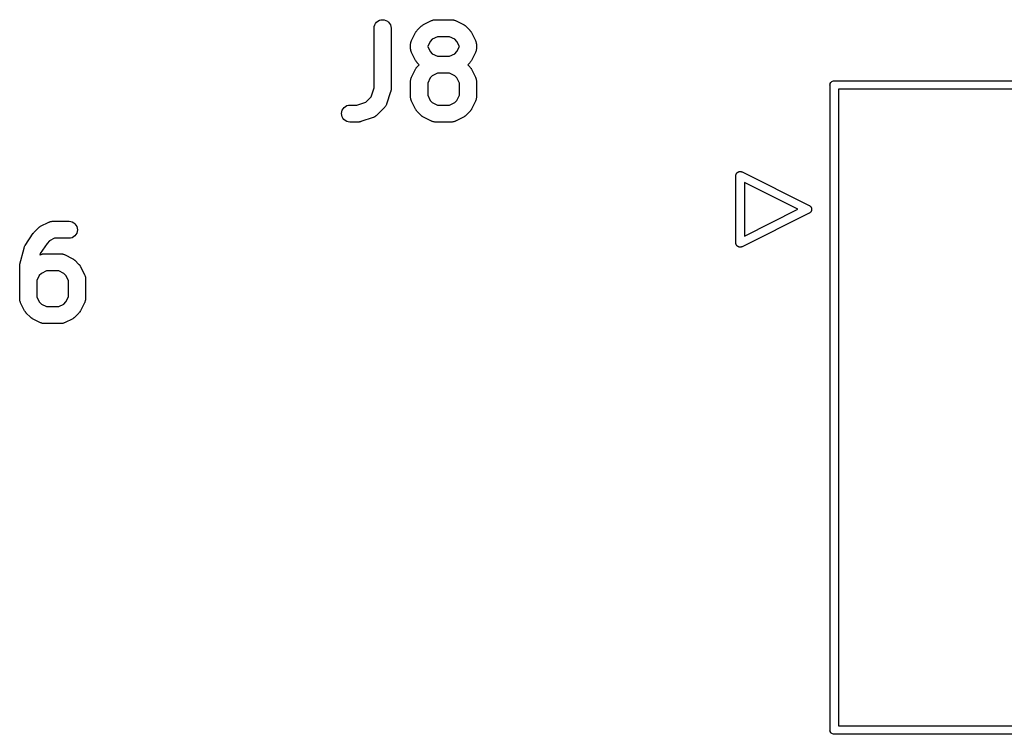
# Model space of a CAD drawing. Extents: x 52.4 to 149.4, y -66.8 to -27.6.
# Tile 17 of 20: x 124.2 to 138.8, y -51.8 to -41.2. Entities that reach past the tile are written whole.
import ezdxf

# ---------------------------------------------------------------- set-up
doc = ezdxf.new("R2010")
doc.units = 0
doc.layers.add('BLACK', color=7, linetype='CONTINUOUS')

msp = doc.modelspace()

# ---------------------------------------------------------------- linework, layer by layer
at = {"layer": 'BLACK', "linetype": 'CONTINUOUS'}
for p, q in [((129.529, -41.1868), (129.553, -41.1798)), ((129.553, -41.1798), (129.578, -41.1775)), ((129.578, -41.1775), (129.602, -41.1801)), ((129.602, -41.1801), (129.626, -41.1874)), ((130.314, -41.1871), (130.323, -41.1846)), ((130.323, -41.1846), (130.331, -41.1816)), ((130.331, -41.1816), (130.335, -41.181)), ((130.335, -41.181), (130.338, -41.1799)), ((130.338, -41.1799), (130.347, -41.1791)), ((130.347, -41.1791), (130.355, -41.1777)), ((130.355, -41.1777), (130.359, -41.1779)), ((130.359, -41.1779), (130.363, -41.1775)), ((130.363, -41.1775), (130.605, -41.1775)), ((130.605, -41.1775), (130.607, -41.1775)), ((130.607, -41.1775), (130.61, -41.178)), ((130.61, -41.178), (130.614, -41.1779)), ((130.614, -41.1779), (130.623, -41.1793)), ((130.623, -41.1793), (130.631, -41.1803)), ((130.631, -41.1803), (130.635, -41.1814)), ((130.635, -41.1814), (130.638, -41.1821)), ((130.638, -41.1821), (130.647, -41.1852)), ((129.45, -41.3027), (129.452, -41.2781)), ((129.45, -41.3045), (129.45, -41.3027)), ((129.45, -42.1911), (129.45, -41.3045)), ((129.452, -41.2781), (129.46, -41.2545)), ((129.46, -41.2545), (129.472, -41.2328)), ((129.472, -41.2328), (129.488, -41.2138)), ((129.488, -41.2138), (129.507, -41.1983)), ((129.507, -41.1983), (129.529, -41.1868)), ((129.626, -41.1874), (129.648, -41.1992)), ((129.648, -41.1992), (129.667, -41.215)), ((129.667, -41.215), (129.682, -41.2342)), ((129.682, -41.2342), (129.694, -41.2561)), ((129.694, -41.2561), (129.701, -41.2799)), ((129.701, -41.2799), (129.704, -41.3045)), ((129.704, -41.3045), (129.704, -42.2117)), ((130.092, -41.3357), (130.152, -41.2752)), ((130.152, -41.2752), (130.153, -41.274)), ((130.153, -41.274), (130.159, -41.2695)), ((130.159, -41.2695), (130.164, -41.2646)), ((130.164, -41.2646), (130.169, -41.2618)), ((130.169, -41.2618), (130.173, -41.2585)), ((130.173, -41.2585), (130.179, -41.2552)), ((130.179, -41.2552), (130.185, -41.2514)), ((130.185, -41.2514), (130.306, -41.1909)), ((130.306, -41.1909), (130.308, -41.1901)), ((130.308, -41.1901), (130.311, -41.1889)), ((130.311, -41.1889), (130.314, -41.1871)), ((130.647, -41.1852), (130.655, -41.1878)), ((130.655, -41.1878), (130.658, -41.1896)), ((130.658, -41.1896), (130.662, -41.1909)), ((130.662, -41.1909), (130.783, -41.2514)), ((130.783, -41.2514), (130.784, -41.2522)), ((130.784, -41.2522), (130.79, -41.2561)), ((130.79, -41.2561), (130.796, -41.2595)), ((130.796, -41.2595), (130.8, -41.2628)), ((130.8, -41.2628), (130.805, -41.2657)), ((130.805, -41.2657), (130.81, -41.2707)), ((130.81, -41.2707), (130.816, -41.2752)), ((130.816, -41.2752), (130.876, -41.3357)), ((130.007, -41.4896), (130.068, -41.3687)), ((130.068, -41.3687), (130.069, -41.3671)), ((130.069, -41.3671), (130.073, -41.3611)), ((130.073, -41.3611), (130.076, -41.3548)), ((130.076, -41.3548), (130.079, -41.3507)), ((130.079, -41.3507), (130.082, -41.3463)), ((130.082, -41.3463), (130.087, -41.3412)), ((130.087, -41.3412), (130.092, -41.3357)), ((130.317, -41.4694), (130.286, -41.5007)), ((130.393, -41.4315), (130.317, -41.4694)), ((130.575, -41.4315), (130.393, -41.4315)), ((130.65, -41.4694), (130.575, -41.4315)), ((130.682, -41.5007), (130.65, -41.4694)), ((130.876, -41.3357), (130.877, -41.3369)), ((130.877, -41.3369), (130.882, -41.3425)), ((130.882, -41.3425), (130.887, -41.3477)), ((130.887, -41.3477), (130.889, -41.3522)), ((130.889, -41.3522), (130.893, -41.3563)), ((130.893, -41.3563), (130.896, -41.3626)), ((130.896, -41.3626), (130.9, -41.3687)), ((130.9, -41.3687), (130.96, -41.4896)), ((129.994, -41.5372), (129.996, -41.5287)), ((129.994, -41.5409), (129.994, -41.5372)), ((129.994, -41.5447), (129.994, -41.5409)), ((129.994, -41.5464), (129.994, -41.5447)), ((129.994, -41.6069), (129.994, -41.5464)), ((129.994, -41.6106), (129.994, -41.6069)), ((129.994, -41.6144), (129.994, -41.6106)), ((129.996, -41.6229), (129.994, -41.6144)), ((129.996, -41.5287), (129.997, -41.52)), ((129.996, -41.6316), (129.996, -41.6229)), ((129.997, -41.52), (129.998, -41.5165)), ((129.998, -41.5128), (130.002, -41.5047)), ((129.998, -41.5165), (129.998, -41.5128)), ((130.002, -41.5047), (130.004, -41.4964)), ((130.004, -41.4964), (130.006, -41.4931)), ((130.006, -41.4931), (130.007, -41.4896)), ((130.286, -41.5007), (130.248, -41.5764)), ((130.248, -41.5764), (130.248, -41.5769)), ((130.248, -41.5769), (130.286, -41.6526)), ((130.72, -41.5764), (130.682, -41.5007)), ((130.682, -41.6526), (130.72, -41.5769)), ((130.72, -41.5769), (130.72, -41.5764)), ((130.96, -41.4896), (130.961, -41.4912)), ((130.961, -41.4912), (130.962, -41.4947)), ((130.962, -41.4947), (130.964, -41.498)), ((130.964, -41.498), (130.967, -41.5063)), ((130.967, -41.5063), (130.97, -41.5145)), ((130.97, -41.5145), (130.97, -41.5182)), ((130.97, -41.5182), (130.971, -41.5218)), ((130.971, -41.5218), (130.972, -41.5304)), ((130.972, -41.6247), (130.971, -41.6333)), ((130.972, -41.5304), (130.973, -41.539)), ((130.973, -41.6161), (130.972, -41.6247)), ((130.973, -41.539), (130.973, -41.5427)), ((130.973, -41.5427), (130.974, -41.5464)), ((130.974, -41.6087), (130.973, -41.6124)), ((130.973, -41.6124), (130.973, -41.6161)), ((130.974, -41.5464), (130.974, -41.6069)), ((130.974, -41.6069), (130.974, -41.6087)), ((129.997, -41.6351), (129.996, -41.6316)), ((129.998, -41.6388), (129.997, -41.6351)), ((130.001, -41.647), (129.998, -41.6388)), ((130.004, -41.6553), (130.001, -41.647)), ((130.005, -41.6586), (130.004, -41.6553)), ((130.007, -41.6621), (130.005, -41.6586)), ((130.007, -41.6637), (130.007, -41.6621)), ((130.068, -41.7847), (130.007, -41.6637)), ((130.286, -41.6526), (130.317, -41.684)), ((130.317, -41.684), (130.393, -41.7218)), ((130.393, -41.7218), (130.575, -41.7218)), ((130.575, -41.7218), (130.65, -41.684)), ((130.65, -41.684), (130.682, -41.6526)), ((130.96, -41.6637), (130.9, -41.7847)), ((130.962, -41.6602), (130.96, -41.6637)), ((130.963, -41.6569), (130.962, -41.6602)), ((130.966, -41.6486), (130.963, -41.6569)), ((130.969, -41.6406), (130.966, -41.6486)), ((130.97, -41.6369), (130.969, -41.6406)), ((130.971, -41.6333), (130.97, -41.6369)), ((130.007, -42.0339), (130.068, -41.913)), ((130.072, -41.7907), (130.068, -41.7847)), ((130.068, -41.913), (130.069, -41.9114)), ((130.069, -41.9114), (130.073, -41.9054)), ((130.075, -41.797), (130.072, -41.7907)), ((130.073, -41.9054), (130.076, -41.8991)), ((130.078, -41.8012), (130.075, -41.797)), ((130.076, -41.8991), (130.079, -41.895)), ((130.081, -41.8056), (130.078, -41.8012)), ((130.079, -41.895), (130.082, -41.8906)), ((130.086, -41.8108), (130.081, -41.8056)), ((130.082, -41.8906), (130.087, -41.8855)), ((130.09, -41.8164), (130.086, -41.8108)), ((130.087, -41.8855), (130.092, -41.88)), ((130.092, -41.8177), (130.09, -41.8164)), ((130.123, -41.8488), (130.092, -41.8177)), ((130.092, -41.88), (130.123, -41.8488)), ((130.876, -41.8177), (130.845, -41.8488)), ((130.845, -41.8488), (130.876, -41.88)), ((130.881, -41.8121), (130.876, -41.8177)), ((130.876, -41.88), (130.877, -41.8812)), ((130.877, -41.8812), (130.882, -41.8868)), ((130.885, -41.807), (130.881, -41.8121)), ((130.882, -41.8868), (130.887, -41.892)), ((130.888, -41.8026), (130.885, -41.807)), ((130.887, -41.892), (130.889, -41.8965)), ((130.892, -41.7985), (130.888, -41.8026)), ((130.889, -41.8965), (130.893, -41.9006)), ((130.895, -41.7922), (130.892, -41.7985)), ((130.893, -41.9006), (130.896, -41.9069)), ((130.899, -41.7862), (130.895, -41.7922)), ((130.896, -41.9069), (130.9, -41.913)), ((130.9, -41.7847), (130.899, -41.7862)), ((130.9, -41.913), (130.96, -42.0339)), ((129.996, -42.0729), (129.997, -42.0643)), ((129.997, -42.0643), (129.998, -42.0607)), ((129.998, -42.0571), (130.002, -42.049)), ((129.998, -42.0607), (129.998, -42.0571)), ((130.002, -42.049), (130.004, -42.0407)), ((130.004, -42.0407), (130.006, -42.0374)), ((130.006, -42.0374), (130.007, -42.0339)), ((130.286, -42.045), (130.248, -42.1207)), ((130.317, -42.0137), (130.286, -42.045)), ((130.393, -41.9758), (130.317, -42.0137)), ((130.575, -41.9758), (130.393, -41.9758)), ((130.65, -42.0137), (130.575, -41.9758)), ((130.682, -42.045), (130.65, -42.0137)), ((130.72, -42.1207), (130.682, -42.045)), ((130.96, -42.0339), (130.961, -42.0355)), ((130.961, -42.0355), (130.962, -42.039)), ((130.962, -42.039), (130.964, -42.0423)), ((130.964, -42.0423), (130.967, -42.0506)), ((130.967, -42.0506), (130.97, -42.0588)), ((130.97, -42.0588), (130.97, -42.0625)), ((130.97, -42.0625), (130.971, -42.066)), ((129.405, -42.3245), (129.45, -42.1911)), ((129.994, -42.0815), (129.996, -42.0729)), ((129.994, -42.0852), (129.994, -42.0815)), ((129.994, -42.0889), (129.994, -42.0852)), ((129.994, -42.0907), (129.994, -42.0889)), ((129.994, -42.3326), (129.994, -42.0907)), ((130.248, -42.1207), (130.248, -42.3026)), ((130.72, -42.3026), (130.72, -42.1207)), ((130.971, -42.066), (130.972, -42.0747)), ((130.972, -42.0747), (130.973, -42.0833)), ((130.973, -42.0833), (130.973, -42.087)), ((130.973, -42.087), (130.974, -42.0907)), ((130.974, -42.0907), (130.974, -42.3326)), ((136.236, -42.15), (136.237, -42.1376)), ((136.237, -42.1531), (136.236, -42.15)), ((136.237, -42.1376), (136.241, -42.1256)), ((136.237, -51.7469), (136.237, -42.1531)), ((136.241, -42.1256), (136.247, -42.1146)), ((136.247, -42.1146), (136.255, -42.1049)), ((136.255, -42.1049), (136.265, -42.0969)), ((136.265, -42.0969), (136.276, -42.091)), ((136.276, -42.091), (136.288, -42.0874)), ((136.288, -42.0874), (136.297, -42.0865)), ((136.297, -42.0865), (136.3, -42.0862)), ((136.3, -42.0862), (136.303, -42.0865)), ((136.303, -42.0865), (145.897, -42.0865)), ((129.327, -42.403), (129.405, -42.3245)), ((129.697, -42.2518), (129.637, -42.4333)), ((129.699, -42.2449), (129.697, -42.2518)), ((129.701, -42.2381), (129.699, -42.2449)), ((129.703, -42.2277), (129.701, -42.2328)), ((129.701, -42.2328), (129.701, -42.2381)), ((129.704, -42.2134), (129.703, -42.2205)), ((129.703, -42.2205), (129.703, -42.2277)), ((129.704, -42.2117), (129.704, -42.2134)), ((129.994, -42.3363), (129.994, -42.3326)), ((129.994, -42.3401), (129.994, -42.3363)), ((129.996, -42.3487), (129.994, -42.3401)), ((129.996, -42.3573), (129.996, -42.3487)), ((129.997, -42.3609), (129.996, -42.3573)), ((130.248, -42.3026), (130.286, -42.3783)), ((130.682, -42.3783), (130.72, -42.3026)), ((130.972, -42.3504), (130.971, -42.359)), ((130.973, -42.3418), (130.972, -42.3504)), ((130.974, -42.3344), (130.973, -42.3381)), ((130.973, -42.3381), (130.973, -42.3418)), ((130.974, -42.3326), (130.974, -42.3344)), ((136.363, -42.2135), (136.363, -51.6865)), ((145.837, -42.2135), (136.363, -42.2135)), ((128.976, -42.5253), (128.988, -42.5035)), ((128.988, -42.5035), (129.003, -42.4844)), ((129.003, -42.4844), (129.023, -42.4687)), ((129.023, -42.4687), (129.044, -42.4571)), ((129.044, -42.4571), (129.068, -42.4499)), ((129.068, -42.4499), (129.093, -42.4475)), ((129.093, -42.4475), (129.193, -42.4475)), ((129.193, -42.4475), (129.327, -42.403)), ((129.606, -42.4829), (129.485, -42.6039)), ((129.608, -42.48), (129.606, -42.4829)), ((129.611, -42.4775), (129.608, -42.48)), ((129.616, -42.4704), (129.611, -42.4775)), ((129.622, -42.4637), (129.616, -42.4704)), ((129.623, -42.4605), (129.622, -42.4637)), ((129.626, -42.4574), (129.623, -42.4605)), ((129.629, -42.4495), (129.626, -42.4574)), ((129.633, -42.4419), (129.629, -42.4495)), ((129.635, -42.4383), (129.633, -42.4419)), ((129.636, -42.4349), (129.635, -42.4383)), ((129.637, -42.4333), (129.636, -42.4349)), ((129.998, -42.3646), (129.997, -42.3609)), ((130.001, -42.3727), (129.998, -42.3646)), ((130.004, -42.381), (130.001, -42.3727)), ((130.005, -42.3843), (130.004, -42.381)), ((130.007, -42.3878), (130.005, -42.3843)), ((130.007, -42.3894), (130.007, -42.3878)), ((130.068, -42.5104), (130.007, -42.3894)), ((130.286, -42.3783), (130.317, -42.4097)), ((130.317, -42.4097), (130.393, -42.4475)), ((130.393, -42.4475), (130.575, -42.4475)), ((130.575, -42.4475), (130.65, -42.4097)), ((130.65, -42.4097), (130.682, -42.3783)), ((130.96, -42.3894), (130.9, -42.5104)), ((130.962, -42.3859), (130.96, -42.3894)), ((130.963, -42.3826), (130.962, -42.3859)), ((130.966, -42.3744), (130.963, -42.3826)), ((130.969, -42.3663), (130.966, -42.3744)), ((130.97, -42.3626), (130.969, -42.3663)), ((130.971, -42.359), (130.97, -42.3626)), ((128.966, -42.5736), (128.968, -42.549)), ((128.968, -42.5983), (128.966, -42.5736)), ((128.968, -42.549), (128.976, -42.5253)), ((128.975, -42.6221), (128.968, -42.5983)), ((128.987, -42.6441), (128.975, -42.6221)), ((129.002, -42.6634), (128.987, -42.6441)), ((129.435, -42.6345), (129.254, -42.695)), ((129.439, -42.633), (129.435, -42.6345)), ((129.442, -42.632), (129.439, -42.633)), ((129.45, -42.628), (129.442, -42.632)), ((129.458, -42.6244), (129.45, -42.628)), ((129.461, -42.6223), (129.458, -42.6244)), ((129.464, -42.6206), (129.461, -42.6223)), ((129.471, -42.6151), (129.464, -42.6206)), ((129.478, -42.6101), (129.471, -42.6151)), ((129.481, -42.6074), (129.478, -42.6101)), ((129.484, -42.6051), (129.481, -42.6074)), ((129.485, -42.6039), (129.484, -42.6051)), ((130.072, -42.5164), (130.068, -42.5104)), ((130.075, -42.5227), (130.072, -42.5164)), ((130.078, -42.5269), (130.075, -42.5227)), ((130.081, -42.5313), (130.078, -42.5269)), ((130.086, -42.5365), (130.081, -42.5313)), ((130.09, -42.5421), (130.086, -42.5365)), ((130.092, -42.5434), (130.09, -42.5421)), ((130.152, -42.6039), (130.092, -42.5434)), ((130.158, -42.6084), (130.152, -42.6039)), ((130.163, -42.6133), (130.158, -42.6084)), ((130.167, -42.6162), (130.163, -42.6133)), ((130.171, -42.6196), (130.167, -42.6162)), ((130.178, -42.6229), (130.171, -42.6196)), ((130.184, -42.6268), (130.178, -42.6229)), ((130.185, -42.6276), (130.184, -42.6268)), ((130.306, -42.6881), (130.185, -42.6276)), ((130.783, -42.6276), (130.662, -42.6881)), ((130.789, -42.6238), (130.783, -42.6276)), ((130.795, -42.6206), (130.789, -42.6238)), ((130.799, -42.6173), (130.795, -42.6206)), ((130.803, -42.6144), (130.799, -42.6173)), ((130.809, -42.6096), (130.803, -42.6144)), ((130.814, -42.6051), (130.809, -42.6096)), ((130.816, -42.6039), (130.814, -42.6051)), ((130.876, -42.5434), (130.816, -42.6039)), ((130.881, -42.5379), (130.876, -42.5434)), ((130.885, -42.5327), (130.881, -42.5379)), ((130.888, -42.5283), (130.885, -42.5327)), ((130.892, -42.5242), (130.888, -42.5283)), ((130.895, -42.5179), (130.892, -42.5242)), ((130.899, -42.5119), (130.895, -42.5179)), ((130.9, -42.5104), (130.899, -42.5119)), ((129.021, -42.6793), (129.002, -42.6634)), ((129.043, -42.6913), (129.021, -42.6793)), ((129.066, -42.6987), (129.043, -42.6913)), ((129.091, -42.7015), (129.066, -42.6987)), ((129.093, -42.7015), (129.091, -42.7015)), ((129.214, -42.7015), (129.093, -42.7015)), ((129.221, -42.7008), (129.214, -42.7015)), ((129.228, -42.7007), (129.221, -42.7008)), ((129.233, -42.6996), (129.228, -42.7007)), ((129.238, -42.6991), (129.233, -42.6996)), ((129.245, -42.697), (129.238, -42.6991)), ((129.252, -42.6956), (129.245, -42.697)), ((129.254, -42.695), (129.252, -42.6956)), ((130.31, -42.6895), (130.306, -42.6881)), ((130.313, -42.6913), (130.31, -42.6895)), ((130.321, -42.6939), (130.313, -42.6913)), ((130.329, -42.697), (130.321, -42.6939)), ((130.333, -42.6976), (130.329, -42.697)), ((130.336, -42.6987), (130.333, -42.6976)), ((130.345, -42.6997), (130.336, -42.6987)), ((130.354, -42.7012), (130.345, -42.6997)), ((130.357, -42.7011), (130.354, -42.7012)), ((130.361, -42.7015), (130.357, -42.7011)), ((130.363, -42.7015), (130.361, -42.7015)), ((130.605, -42.7015), (130.363, -42.7015)), ((130.608, -42.7012), (130.605, -42.7015)), ((130.612, -42.7013), (130.608, -42.7012)), ((130.621, -42.7), (130.612, -42.7013)), ((130.629, -42.6991), (130.621, -42.7)), ((130.633, -42.698), (130.629, -42.6991)), ((130.637, -42.6974), (130.633, -42.698)), ((130.645, -42.6944), (130.637, -42.6974)), ((130.653, -42.6919), (130.645, -42.6944)), ((130.656, -42.6902), (130.653, -42.6919)), ((130.66, -42.6889), (130.656, -42.6902)), ((130.662, -42.6881), (130.66, -42.6889)), ((134.836, -43.4955), (134.837, -43.4915)), ((134.837, -43.5009), (134.836, -43.4955)), ((134.837, -43.4876), (134.838, -43.4854)), ((134.837, -43.4915), (134.837, -43.4876)), ((134.837, -44.4992), (134.837, -43.5009)), ((134.838, -43.4831), (134.84, -43.4794)), ((134.838, -43.4854), (134.838, -43.4831)), ((134.84, -43.4794), (134.841, -43.4756)), ((134.841, -43.4756), (134.842, -43.4736)), ((134.842, -43.4736), (134.843, -43.4715)), ((134.843, -43.4715), (134.845, -43.4681)), ((134.845, -43.4681), (134.847, -43.4646)), ((134.847, -43.4646), (134.848, -43.4628)), ((134.848, -43.4628), (134.85, -43.4609)), ((134.85, -43.4609), (134.852, -43.458)), ((134.852, -43.458), (134.855, -43.4549)), ((134.855, -43.4549), (134.857, -43.4534)), ((134.857, -43.4534), (134.858, -43.4518)), ((134.858, -43.4518), (134.861, -43.4495)), ((134.861, -43.4495), (134.865, -43.4469)), ((134.865, -43.4469), (134.867, -43.4459)), ((134.867, -43.4459), (134.868, -43.4446)), ((134.868, -43.4446), (134.872, -43.4429)), ((134.872, -43.4429), (134.876, -43.441)), ((134.876, -43.441), (134.878, -43.4404)), ((134.878, -43.4404), (134.88, -43.4395)), ((134.88, -43.4395), (134.884, -43.4386)), ((134.884, -43.4386), (134.888, -43.4374)), ((134.888, -43.4374), (134.89, -43.4372)), ((134.89, -43.4372), (134.892, -43.4367)), ((134.892, -43.4367), (134.896, -43.4366)), ((134.896, -43.4366), (134.9, -43.4362)), ((134.9, -43.4362), (134.902, -43.4364)), ((134.902, -43.4364), (134.905, -43.4364)), ((134.905, -43.4364), (134.908, -43.437)), ((134.908, -43.437), (134.912, -43.4374)), ((134.912, -43.4374), (134.915, -43.4381)), ((134.915, -43.4381), (134.917, -43.4385)), ((134.917, -43.4385), (134.921, -43.4399)), ((134.921, -43.4399), (134.924, -43.441)), ((134.924, -43.441), (134.929, -43.4436)), ((134.929, -43.4436), (135.927, -43.9426)), ((135.758, -44), (134.963, -43.6027)), ((134.963, -43.6027), (134.963, -44.3973)), ((135.927, -43.9426), (135.932, -43.9446)), ((135.932, -43.9446), (135.935, -43.9472)), ((135.935, -43.9472), (135.939, -43.9496)), ((135.939, -43.9496), (135.94, -43.9508)), ((135.94, -43.9508), (135.942, -43.9518)), ((135.942, -43.9518), (135.945, -43.9551)), ((135.945, -43.9551), (135.948, -43.9582)), ((135.948, -43.9582), (135.949, -43.9596)), ((135.949, -43.9596), (135.95, -43.9609)), ((135.95, -43.9609), (135.953, -43.9647)), ((135.953, -43.9647), (135.955, -43.9684)), ((135.955, -43.9684), (135.956, -43.97)), ((135.927, -44.0574), (134.929, -44.5564)), ((134.963, -44.3973), (135.758, -44)), ((135.932, -44.0554), (135.927, -44.0574)), ((135.935, -44.0528), (135.932, -44.0554)), ((135.939, -44.0504), (135.935, -44.0528)), ((135.94, -44.0492), (135.939, -44.0504)), ((135.942, -44.0482), (135.94, -44.0492)), ((135.945, -44.0449), (135.942, -44.0482)), ((135.948, -44.0418), (135.945, -44.0449)), ((135.949, -44.0404), (135.948, -44.0418)), ((135.95, -44.0391), (135.949, -44.0404)), ((135.953, -44.0353), (135.95, -44.0391)), ((135.955, -44.0316), (135.953, -44.0353)), ((135.956, -44.03), (135.955, -44.0316)), ((135.956, -43.97), (135.957, -43.9715)), ((135.957, -44.0285), (135.956, -44.03)), ((135.957, -43.9715), (135.959, -43.9757)), ((135.959, -44.0243), (135.957, -44.0285)), ((135.959, -43.9757), (135.961, -43.9798)), ((135.961, -44.0202), (135.959, -44.0243)), ((135.961, -43.9798), (135.961, -43.9815)), ((135.961, -43.9815), (135.962, -43.9831)), ((135.962, -44.0169), (135.961, -44.0185)), ((135.961, -44.0185), (135.961, -44.0202)), ((135.962, -43.9831), (135.962, -43.9876)), ((135.962, -43.9876), (135.963, -43.992)), ((135.963, -44.008), (135.962, -44.0124)), ((135.962, -44.0124), (135.962, -44.0169)), ((135.963, -43.992), (135.963, -43.9938)), ((135.963, -43.9938), (135.964, -43.9955)), ((135.964, -44.0045), (135.963, -44.0062)), ((135.963, -44.0062), (135.963, -44.008)), ((135.964, -43.9955), (135.964, -44)), ((135.964, -44), (135.964, -44.0045)), ((124.467, -44.2646), (124.471, -44.2618)), ((124.471, -44.2618), (124.475, -44.2585)), ((124.475, -44.2585), (124.481, -44.2552)), ((124.481, -44.2552), (124.487, -44.2514)), ((124.487, -44.2514), (124.608, -44.1909)), ((124.608, -44.1909), (124.61, -44.1901)), ((124.61, -44.1901), (124.614, -44.1889)), ((124.614, -44.1889), (124.617, -44.1871)), ((124.617, -44.1871), (124.625, -44.1846)), ((124.625, -44.1846), (124.633, -44.1816)), ((124.633, -44.1816), (124.637, -44.181)), ((124.637, -44.181), (124.641, -44.1799)), ((124.641, -44.1799), (124.649, -44.1791)), ((124.649, -44.1791), (124.658, -44.1777)), ((124.658, -44.1777), (124.662, -44.1779)), ((124.662, -44.1779), (124.665, -44.1775)), ((124.665, -44.1775), (124.907, -44.1775)), ((124.907, -44.1775), (124.909, -44.1775)), ((124.909, -44.1775), (124.934, -44.1803)), ((124.934, -44.1803), (124.957, -44.1878)), ((124.957, -44.1878), (124.979, -44.1997)), ((124.979, -44.1997), (124.998, -44.2157)), ((124.998, -44.2157), (125.013, -44.235)), ((125.013, -44.235), (125.025, -44.2569)), ((125.025, -44.2569), (125.032, -44.2807)), ((124.257, -44.5365), (124.378, -44.355)), ((124.378, -44.3548), (124.379, -44.3536)), ((124.378, -44.355), (124.378, -44.3548)), ((124.378, -44.3548), (124.378, -44.3548)), ((124.378, -44.3548), (124.378, -44.3548)), ((124.379, -44.3536), (124.387, -44.3446)), ((124.387, -44.3446), (124.394, -44.3357)), ((124.394, -44.3357), (124.454, -44.2752)), ((124.454, -44.2752), (124.456, -44.274)), ((124.456, -44.274), (124.461, -44.2695)), ((124.461, -44.2695), (124.467, -44.2646)), ((124.997, -44.3946), (124.977, -44.4103)), ((125.012, -44.3755), (124.997, -44.3946)), ((125.024, -44.3537), (125.012, -44.3755)), ((125.032, -44.3301), (125.024, -44.3537)), ((125.032, -44.2807), (125.034, -44.3054)), ((125.034, -44.3054), (125.032, -44.3301)), ((124.246, -44.5583), (124.247, -44.5549)), ((124.247, -44.5549), (124.249, -44.5512)), ((124.249, -44.5512), (124.253, -44.5439)), ((124.253, -44.5439), (124.257, -44.5365)), ((124.583, -44.5064), (124.481, -44.659)), ((124.62, -44.4694), (124.583, -44.5064)), ((124.695, -44.4315), (124.62, -44.4694)), ((124.907, -44.4315), (124.695, -44.4315)), ((124.932, -44.4291), (124.907, -44.4315)), ((124.956, -44.4219), (124.932, -44.4291)), ((124.977, -44.4103), (124.956, -44.4219)), ((134.836, -44.5045), (134.837, -44.4992)), ((134.837, -44.5085), (134.836, -44.5045)), ((134.837, -44.5124), (134.837, -44.5085)), ((134.838, -44.5146), (134.837, -44.5124)), ((134.838, -44.5169), (134.838, -44.5146)), ((134.84, -44.5206), (134.838, -44.5169)), ((134.841, -44.5244), (134.84, -44.5206)), ((134.842, -44.5264), (134.841, -44.5244)), ((134.843, -44.5285), (134.842, -44.5264)), ((134.845, -44.5319), (134.843, -44.5285)), ((134.847, -44.5354), (134.845, -44.5319)), ((134.848, -44.5372), (134.847, -44.5354)), ((134.85, -44.5391), (134.848, -44.5372)), ((134.852, -44.542), (134.85, -44.5391)), ((134.855, -44.5451), (134.852, -44.542)), ((134.857, -44.5466), (134.855, -44.5451)), ((134.858, -44.5482), (134.857, -44.5466)), ((134.861, -44.5505), (134.858, -44.5482)), ((134.865, -44.5531), (134.861, -44.5505)), ((134.867, -44.5541), (134.865, -44.5531)), ((134.868, -44.5554), (134.867, -44.5541)), ((134.872, -44.5571), (134.868, -44.5554)), ((124.179, -44.818), (124.24, -44.5761)), ((124.24, -44.5744), (124.243, -44.5664)), ((124.24, -44.5761), (124.24, -44.5744)), ((124.243, -44.5664), (124.246, -44.5583)), ((124.481, -44.659), (124.475, -44.6808)), ((124.475, -44.6808), (124.487, -44.6747)), ((124.487, -44.6747), (124.489, -44.674)), ((124.489, -44.674), (124.493, -44.6727)), ((124.493, -44.6727), (124.496, -44.6709)), ((124.496, -44.6709), (124.504, -44.6684)), ((124.504, -44.6684), (124.512, -44.6654)), ((124.512, -44.6654), (124.516, -44.6648)), ((124.516, -44.6648), (124.52, -44.6638)), ((124.52, -44.6638), (124.528, -44.6629)), ((124.528, -44.6629), (124.537, -44.6616)), ((124.537, -44.6616), (124.541, -44.6617)), ((124.541, -44.6617), (124.544, -44.6613)), ((124.544, -44.6613), (124.786, -44.6613)), ((124.786, -44.6613), (124.788, -44.6613)), ((124.788, -44.6613), (124.792, -44.6618)), ((124.792, -44.6618), (124.795, -44.6617)), ((124.795, -44.6617), (124.804, -44.6631)), ((124.804, -44.6631), (124.813, -44.6641)), ((124.813, -44.6641), (124.816, -44.6652)), ((124.816, -44.6652), (124.82, -44.6659)), ((124.82, -44.6659), (124.828, -44.669)), ((124.828, -44.669), (124.836, -44.6716)), ((124.836, -44.6716), (124.839, -44.6734)), ((124.839, -44.6734), (124.843, -44.6747)), ((124.843, -44.6747), (124.964, -44.7352)), ((134.876, -44.5589), (134.872, -44.5571)), ((134.878, -44.5596), (134.876, -44.5589)), ((134.88, -44.5605), (134.878, -44.5596)), ((134.884, -44.5614), (134.88, -44.5605)), ((134.888, -44.5626), (134.884, -44.5614)), ((134.89, -44.5628), (134.888, -44.5626)), ((134.892, -44.5633), (134.89, -44.5628)), ((134.896, -44.5634), (134.892, -44.5633)), ((134.9, -44.5638), (134.896, -44.5634)), ((134.902, -44.5636), (134.9, -44.5638)), ((134.905, -44.5636), (134.902, -44.5636)), ((134.908, -44.563), (134.905, -44.5636)), ((134.912, -44.5626), (134.908, -44.563)), ((134.915, -44.5619), (134.912, -44.5626)), ((134.917, -44.5615), (134.915, -44.5619)), ((134.921, -44.5601), (134.917, -44.5615)), ((134.924, -44.5589), (134.921, -44.5601)), ((134.929, -44.5564), (134.924, -44.5589)), ((124.175, -44.847), (124.176, -44.8448)), ((124.175, -44.8488), (124.175, -44.847)), ((124.175, -45.3326), (124.175, -44.8488)), ((124.176, -44.8425), (124.177, -44.8325)), ((124.176, -44.8448), (124.176, -44.8425)), ((124.177, -44.8325), (124.178, -44.8224)), ((124.178, -44.8224), (124.179, -44.8202)), ((124.179, -44.8202), (124.179, -44.818)), ((124.964, -44.7352), (124.966, -44.736)), ((124.966, -44.736), (124.972, -44.7399)), ((124.972, -44.7399), (124.978, -44.7433)), ((124.978, -44.7433), (124.982, -44.7466)), ((124.982, -44.7466), (124.986, -44.7495)), ((124.986, -44.7495), (124.991, -44.7545)), ((124.991, -44.7545), (124.997, -44.759)), ((124.997, -44.759), (125.057, -44.8195)), ((125.057, -44.8195), (125.059, -44.8207)), ((125.059, -44.8207), (125.063, -44.8263)), ((125.063, -44.8263), (125.068, -44.8315)), ((125.068, -44.8315), (125.071, -44.836)), ((125.071, -44.836), (125.074, -44.8401)), ((125.074, -44.8401), (125.077, -44.8465)), ((125.077, -44.8465), (125.081, -44.8525)), ((124.467, -44.9845), (124.429, -45.0602)), ((124.499, -44.9532), (124.467, -44.9845)), ((124.574, -44.9153), (124.499, -44.9532)), ((124.756, -44.9153), (124.574, -44.9153)), ((124.832, -44.9532), (124.756, -44.9153)), ((124.863, -44.9845), (124.832, -44.9532)), ((124.901, -45.0602), (124.863, -44.9845)), ((125.081, -44.8525), (125.142, -44.9734)), ((125.142, -44.9734), (125.142, -44.975)), ((125.142, -44.975), (125.144, -44.9785)), ((125.144, -44.9785), (125.146, -44.9818)), ((125.146, -44.9818), (125.148, -44.9901)), ((125.148, -44.9901), (125.151, -44.9983)), ((124.429, -45.0602), (124.429, -45.3026)), ((124.901, -45.3026), (124.901, -45.0602)), ((125.151, -44.9983), (125.152, -45.002)), ((125.152, -45.002), (125.153, -45.0056)), ((125.153, -45.0056), (125.154, -45.0142)), ((125.154, -45.0142), (125.155, -45.0228)), ((125.155, -45.0228), (125.155, -45.0265)), ((125.155, -45.0265), (125.155, -45.0302)), ((125.155, -45.0302), (125.155, -45.3326)), ((124.176, -45.3363), (124.175, -45.3326)), ((124.176, -45.3401), (124.176, -45.3363)), ((124.177, -45.3487), (124.176, -45.3401)), ((124.178, -45.3573), (124.177, -45.3487)), ((124.179, -45.3609), (124.178, -45.3573)), ((124.179, -45.3646), (124.179, -45.3609)), ((124.182, -45.3727), (124.179, -45.3646)), ((124.185, -45.381), (124.182, -45.3727)), ((124.187, -45.3843), (124.185, -45.381)), ((124.188, -45.3878), (124.187, -45.3843)), ((124.189, -45.3894), (124.188, -45.3878)), ((124.249, -45.5104), (124.189, -45.3894)), ((124.429, -45.3026), (124.467, -45.3783)), ((124.467, -45.3783), (124.499, -45.4097)), ((124.499, -45.4097), (124.574, -45.4475)), ((124.756, -45.4475), (124.832, -45.4097)), ((124.832, -45.4097), (124.863, -45.3783)), ((124.863, -45.3783), (124.901, -45.3026)), ((125.142, -45.3894), (125.081, -45.5104)), ((125.143, -45.3859), (125.142, -45.3894)), ((125.145, -45.3826), (125.143, -45.3859)), ((125.147, -45.3744), (125.145, -45.3826)), ((125.151, -45.3663), (125.147, -45.3744)), ((125.152, -45.359), (125.151, -45.3626)), ((125.151, -45.3626), (125.151, -45.3663)), ((125.153, -45.3504), (125.152, -45.359)), ((125.155, -45.3418), (125.153, -45.3504)), ((125.155, -45.3326), (125.155, -45.3344)), ((125.155, -45.3344), (125.155, -45.3381)), ((125.155, -45.3381), (125.155, -45.3418)), ((124.253, -45.5164), (124.249, -45.5104)), ((124.256, -45.5227), (124.253, -45.5164)), ((124.26, -45.5269), (124.256, -45.5227)), ((124.262, -45.5313), (124.26, -45.5269)), ((124.267, -45.5365), (124.262, -45.5313)), ((124.272, -45.5421), (124.267, -45.5365)), ((124.273, -45.5434), (124.272, -45.5421)), ((124.334, -45.6039), (124.273, -45.5434)), ((124.574, -45.4475), (124.756, -45.4475)), ((125.057, -45.5434), (124.997, -45.6039)), ((125.062, -45.5379), (125.057, -45.5434)), ((125.067, -45.5327), (125.062, -45.5379)), ((125.07, -45.5283), (125.067, -45.5327)), ((125.073, -45.5242), (125.07, -45.5283)), ((125.077, -45.5179), (125.073, -45.5242)), ((125.08, -45.5119), (125.077, -45.5179)), ((125.081, -45.5104), (125.08, -45.5119)), ((124.339, -45.6084), (124.334, -45.6039)), ((124.344, -45.6133), (124.339, -45.6084)), ((124.349, -45.6162), (124.344, -45.6133)), ((124.353, -45.6196), (124.349, -45.6162)), ((124.359, -45.6229), (124.353, -45.6196)), ((124.365, -45.6268), (124.359, -45.6229)), ((124.367, -45.6276), (124.365, -45.6268)), ((124.487, -45.6881), (124.367, -45.6276)), ((124.491, -45.6895), (124.487, -45.6881)), ((124.494, -45.6913), (124.491, -45.6895)), ((124.503, -45.6939), (124.494, -45.6913)), ((124.511, -45.697), (124.503, -45.6939)), ((124.514, -45.6976), (124.511, -45.697)), ((124.518, -45.6987), (124.514, -45.6976)), ((124.527, -45.6997), (124.518, -45.6987)), ((124.535, -45.7012), (124.527, -45.6997)), ((124.539, -45.7011), (124.535, -45.7012)), ((124.543, -45.7015), (124.539, -45.7011)), ((124.544, -45.7015), (124.543, -45.7015)), ((124.786, -45.7015), (124.544, -45.7015)), ((124.79, -45.7012), (124.786, -45.7015)), ((124.794, -45.7013), (124.79, -45.7012)), ((124.802, -45.7), (124.794, -45.7013)), ((124.811, -45.6991), (124.802, -45.7)), ((124.814, -45.698), (124.811, -45.6991)), ((124.818, -45.6974), (124.814, -45.698)), ((124.826, -45.6944), (124.818, -45.6974)), ((124.835, -45.6919), (124.826, -45.6944)), ((124.838, -45.6902), (124.835, -45.6919)), ((124.841, -45.6889), (124.838, -45.6902)), ((124.843, -45.6881), (124.841, -45.6889)), ((124.964, -45.6276), (124.843, -45.6881)), ((124.97, -45.6238), (124.964, -45.6276)), ((124.976, -45.6206), (124.97, -45.6238)), ((124.98, -45.6173), (124.976, -45.6206)), ((124.985, -45.6144), (124.98, -45.6173)), ((124.99, -45.6096), (124.985, -45.6144)), ((124.996, -45.6051), (124.99, -45.6096)), ((124.997, -45.6039), (124.996, -45.6051)), ((136.363, -51.6865), (145.837, -51.6865)), ((136.236, -51.75), (136.237, -51.7469)), ((136.237, -51.7624), (136.236, -51.75)), ((136.241, -51.7744), (136.237, -51.7624)), ((136.247, -51.7854), (136.241, -51.7744)), ((136.255, -51.7951), (136.247, -51.7854)), ((136.265, -51.8031), (136.255, -51.7951)), ((136.276, -51.8089), (136.265, -51.8031)), ((136.288, -51.8126), (136.276, -51.8089)), ((136.3, -51.8138), (136.288, -51.8126)), ((136.303, -51.8135), (136.3, -51.8138)), ((145.897, -51.8135), (136.303, -51.8135))]:
    msp.add_line(p, q, dxfattribs=at)

doc.saveas('drawing.dxf')
